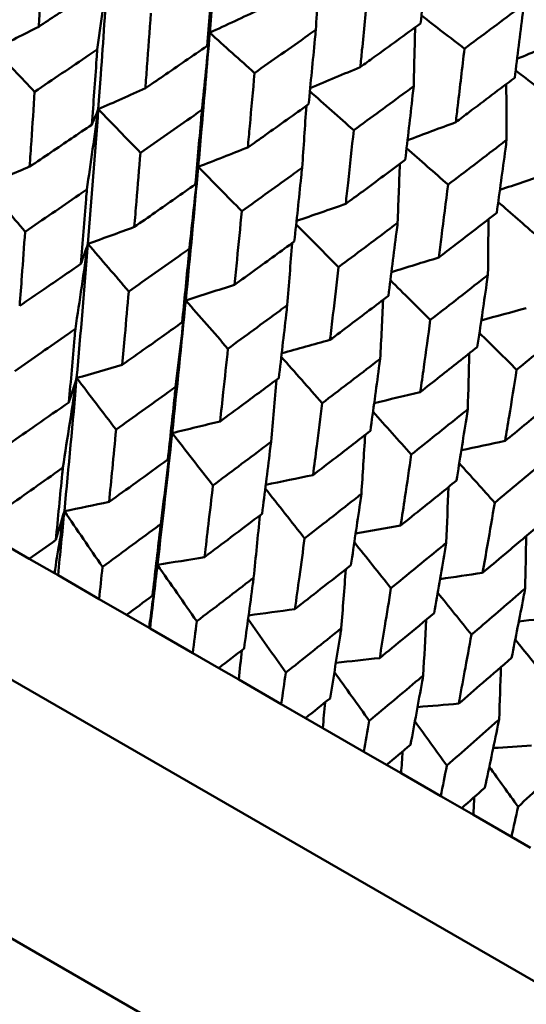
# Model space of a CAD drawing. Header units: millimetres. Extents: x 188 to 1913, y 148 to 2839.
# Tile 203 of 211: x 797.61 to 802.06, y 528.53 to 537.18. Entities that reach past the tile are written whole.
import ezdxf

# ---------------------------------------------------------------- set-up
doc = ezdxf.new("R2010")
doc.units = ezdxf.units.MM
doc.header["$LTSCALE"] = 10
doc.layers.add('Widoczne (ISO)', color=7, linetype='Continuous', lineweight=50)

msp = doc.modelspace()

# ---------------------------------------------------------------- linework, layer by layer
at = {"layer": 'Widoczne (ISO)'}
for p, q in [((802.4749, 528.5267), (771.298, 546.5267)), ((802.3572, 526.3227), (769.449, 545.3223)), ((797.4405, 532.5881), (797.6932, 532.4422)), ((797.9139, 532.3147), (797.6932, 532.4422)), ((797.9457, 532.2964), (797.9139, 532.3147)), ((798.3062, 532.0882), (797.9457, 532.2964)), ((798.3062, 532.0882), (798.5469, 531.9493)), ((798.7453, 531.8347), (798.5469, 531.9493)), ((798.7533, 531.8301), (798.7453, 531.8347)), ((799.1289, 531.6133), (798.7533, 531.8301)), ((799.1289, 531.6133), (799.3565, 531.4818)), ((799.5319, 531.3806), (799.3565, 531.4818)), ((799.9052, 531.1651), (799.5319, 531.3806)), ((799.9052, 531.1651), (800.119, 531.0416)), ((800.2706, 530.9541), (800.119, 531.0416)), ((800.6321, 530.7454), (800.2706, 530.9541)), ((800.6321, 530.7454), (800.8312, 530.6304)), ((800.9584, 530.557), (800.8312, 530.6304)), ((801.3067, 530.3559), (800.9584, 530.557)), ((801.3067, 530.3559), (801.4903, 530.2499)), ((801.5926, 530.1908), (801.4903, 530.2499)), ((801.9264, 529.9981), (801.5926, 530.1908)), ((801.9264, 529.9981), (802.0938, 529.9015))]:
    msp.add_line(p, q, dxfattribs=at)
msp.add_circle((805.9027, 570.4637), 50, dxfattribs=at)
for points in [[(799.3683, 538.2475), (799.3395, 537.8522), (799.3091, 537.4578), (799.2772, 537.0644)], [(798.2902, 536.9169), (798.3211, 537.1387), (798.3515, 537.3603), (798.3813, 537.5816)], [(800.209, 537.0905), (800.2196, 537.2719), (800.23, 537.4531), (800.2399, 537.6341)], [(799.7194, 537.2706), (799.572, 537.2016), (799.4246, 537.1329), (799.2772, 537.0644)], [(801.137, 537.216), (801.2628, 537.1187), (801.3886, 537.0215), (801.5144, 536.9243)], [(797.7757, 537.1172), (797.6457, 537.0512), (797.5157, 536.9854), (797.3857, 536.9199)], [(799.2089, 536.3864), (799.2323, 536.6127), (799.255, 536.8387), (799.2772, 537.0644)], [(799.2772, 537.0644), (799.2703, 537.0262), (799.2633, 536.9881), (799.2563, 536.95)], [(799.2772, 537.0644), (799.4085, 536.9464), (799.5399, 536.8284), (799.6712, 536.7104)], [(801.0687, 536.5941), (801.0731, 536.7666), (801.0772, 536.9389), (801.081, 537.1111)], [(802.3928, 537.0025), (802.2542, 536.9469), (802.1157, 536.8914), (801.9771, 536.8362)], [(797.3857, 536.9199), (797.5038, 536.7955), (797.6218, 536.6711), (797.7398, 536.5466)], [(800.5997, 536.7624), (800.4531, 536.701), (800.3064, 536.6398), (800.1598, 536.5788)], [(801.9641, 536.7327), (802.0828, 536.6415), (802.2015, 536.5503), (802.3202, 536.4591)], [(798.7122, 536.5764), (798.5745, 536.5149), (798.4368, 536.4536), (798.2991, 536.3925)], [(800.157, 536.5498), (800.2854, 536.4357), (800.4137, 536.3217), (800.5421, 536.2076)], [(801.8849, 536.1229), (801.8841, 536.2863), (801.883, 536.4497), (801.8816, 536.6129)], [(798.1986, 535.6869), (798.2328, 535.9224), (798.2662, 536.1576), (798.2991, 536.3925)], [(798.2991, 536.3925), (798.2702, 535.9971), (798.24, 535.6024), (798.2083, 535.2086)], [(798.2991, 536.3925), (798.2802, 536.3472), (798.2612, 536.3019), (798.2423, 536.2565)], [(798.2991, 536.3925), (798.4221, 536.2652), (798.5452, 536.1379), (798.6682, 536.0106)], [(800.0892, 535.8782), (800.1019, 536.0597), (800.1141, 536.2411), (800.126, 536.4223)], [(801.4381, 536.2783), (801.2969, 536.2253), (801.1556, 536.1724), (801.0144, 536.1196)], [(799.6122, 536.0569), (799.467, 535.9997), (799.3218, 535.9427), (799.1767, 535.8858)], [(801.0063, 536.05), (801.1276, 535.9431), (801.249, 535.8363), (801.3704, 535.7294)], [(797.6962, 535.888), (797.5682, 535.8338), (797.4402, 535.7798), (797.3122, 535.7259)], [(799.1767, 535.8858), (799.1417, 535.494), (799.105, 535.103), (799.0668, 534.7129)], [(799.0986, 535.1673), (799.1253, 535.4071), (799.1513, 535.6466), (799.1767, 535.8858)], [(799.1767, 535.8858), (799.1682, 535.8345), (799.1596, 535.7832), (799.151, 535.7319)], [(799.1767, 535.8858), (799.3042, 535.756), (799.4317, 535.6261), (799.5592, 535.4962)], [(800.9276, 535.3942), (800.9343, 535.5667), (800.9407, 535.7391), (800.9467, 535.9114)], [(802.2313, 535.8204), (802.0961, 535.7746), (801.9609, 535.729), (801.8257, 535.6835)], [(797.3122, 535.7259), (797.4269, 535.5893), (797.5416, 535.4527), (797.6564, 535.316)], [(800.472, 535.5605), (800.3279, 535.5102), (800.1839, 535.4602), (800.0399, 535.4103)], [(801.811, 535.5764), (801.9249, 535.4768), (802.0388, 535.3773), (802.1527, 535.2777)], [(801.7208, 534.9362), (801.7226, 535.0996), (801.724, 535.2629), (801.7252, 535.426)], [(798.6149, 535.3576), (798.4793, 535.3078), (798.3438, 535.2581), (798.2083, 535.2086)], [(800.0366, 535.3802), (800.1608, 535.2553), (800.285, 535.1304), (800.4091, 535.0055)], [(798.0977, 534.4618), (798.1353, 534.711), (798.1721, 534.9599), (798.2083, 535.2086)], [(798.2083, 535.2086), (798.1766, 534.8151), (798.1434, 534.4224), (798.1089, 534.0306)], [(798.2083, 535.2086), (798.1876, 535.1502), (798.1668, 535.0917), (798.146, 535.0333)], [(798.2083, 535.2086), (798.3276, 535.0693), (798.447, 534.93), (798.5664, 534.7906)], [(799.9584, 534.6709), (799.973, 534.8527), (799.9872, 535.0343), (800.0011, 535.2159)], [(801.2882, 535.0892), (801.15, 535.0465), (801.0118, 535.0039), (800.8736, 534.9614)], [(799.4952, 534.8494), (799.3524, 534.8037), (799.2096, 534.7582), (799.0668, 534.7129)], [(800.8644, 534.8891), (800.9812, 534.7729), (801.098, 534.6566), (801.2148, 534.5404)], [(799.0668, 534.7129), (799.0286, 534.3231), (798.9888, 533.9343), (798.9475, 533.5464)], [(798.978, 533.9535), (799.0084, 534.2069), (799.038, 534.4601), (799.0668, 534.7129)], [(799.0668, 534.7129), (799.0565, 534.6485), (799.0461, 534.5841), (799.0356, 534.5197)], [(799.0668, 534.7129), (799.1903, 534.5712), (799.3138, 534.4295), (799.4372, 534.2878)], [(800.7746, 534.1997), (800.7836, 534.3724), (800.7922, 534.5449), (800.8005, 534.7174)], [(802.0576, 534.645), (801.9259, 534.6088), (801.7942, 534.5726), (801.6625, 534.5366)], [(801.646, 534.4255), (801.755, 534.3179), (801.8639, 534.2103), (801.9729, 534.1027)], [(800.3336, 534.3653), (800.1923, 534.326), (800.051, 534.2868), (799.9097, 534.2478)], [(799.9061, 534.2164), (800.0258, 534.0809), (800.1456, 533.9453), (800.2654, 533.8097)], [(801.544, 533.7554), (801.5482, 533.9188), (801.5522, 534.0821), (801.5558, 534.2452)], [(798.5087, 534.1456), (798.3754, 534.1071), (798.2421, 534.0688), (798.1089, 534.0306)], [(797.9874, 533.2426), (798.0287, 533.5055), (798.0692, 533.7682), (798.1089, 534.0306)], [(798.1089, 534.0306), (798.0743, 533.6393), (798.0383, 533.2489), (798.0009, 532.8597)], [(798.1089, 534.0306), (798.0862, 533.9593), (798.0634, 533.8879), (798.0406, 533.8165)], [(798.1089, 534.0306), (798.2244, 533.8794), (798.34, 533.7282), (798.4556, 533.5769)], [(799.8164, 533.4695), (799.833, 533.6517), (799.8493, 533.8338), (799.8651, 534.0158)], [(801.1268, 533.9074), (800.9918, 533.8746), (800.8568, 533.842), (800.7218, 533.8095)], [(800.7115, 533.7344), (800.8235, 533.609), (800.9355, 533.4836), (801.0475, 533.3581)], [(799.3685, 533.6492), (799.2281, 533.6148), (799.0878, 533.5806), (798.9475, 533.5464)], [(798.9475, 533.5464), (798.9062, 533.159), (798.8633, 532.7726), (798.8188, 532.3874)], [(798.8471, 532.7462), (798.8815, 533.0132), (798.9149, 533.28), (798.9475, 533.5464)], [(798.9475, 533.5464), (798.9351, 533.4691), (798.9226, 533.3918), (798.9101, 533.3145)], [(798.9475, 533.5464), (799.0668, 533.3931), (799.1861, 533.2397), (799.3054, 533.0863)], [(800.6096, 533.0115), (800.6209, 533.1845), (800.6317, 533.3574), (800.6423, 533.5301)], [(801.8717, 533.4773), (801.7436, 533.4502), (801.6155, 533.4232), (801.4875, 533.3963)], [(801.469, 533.281), (801.5729, 533.1656), (801.6768, 533.0502), (801.7807, 532.9349)], [(800.1847, 533.178), (800.0462, 533.1492), (799.9078, 533.1206), (799.7693, 533.0921)], [(799.7652, 533.0594), (799.8804, 532.9134), (799.9956, 532.7673), (800.1108, 532.6213)], [(801.3544, 532.5815), (801.3612, 532.7449), (801.3676, 532.9082), (801.3736, 533.0715)], [(798.3937, 532.9414), (798.2627, 532.9141), (798.1318, 532.8868), (798.0009, 532.8597)], [(797.9139, 532.3147), (797.9433, 532.4965), (797.9723, 532.6781), (798.0009, 532.8597)], [(798.0009, 532.8597), (797.976, 532.7755), (797.951, 532.6913), (797.9259, 532.6072)], [(798.0009, 532.8597), (797.9828, 532.6716), (797.9644, 532.4839), (797.9457, 532.2964)], [(798.0009, 532.8597), (798.1125, 532.6967), (798.2241, 532.5336), (798.3357, 532.3706)], [(799.6633, 532.275), (799.682, 532.4577), (799.7003, 532.6404), (799.7181, 532.823)], [(800.9541, 532.7338), (800.8224, 532.7107), (800.6907, 532.6877), (800.559, 532.6648)], [(800.5475, 532.5866), (800.6546, 532.4523), (800.7617, 532.318), (800.8688, 532.1837)], [(802.048, 532.1811), (802.051, 532.3345), (802.0537, 532.4879), (802.0561, 532.6413)], [(798.7453, 531.8347), (798.7703, 532.019), (798.7948, 532.2033), (798.8188, 532.3874)], [(798.8188, 532.3874), (798.7973, 532.2014), (798.7755, 532.0156), (798.7533, 531.8301)], [(798.8188, 532.3874), (798.8042, 532.2973), (798.7894, 532.2073), (798.7746, 532.1172)], [(799.2321, 532.4574), (799.0943, 532.4339), (798.9565, 532.4106), (798.8188, 532.3874)], [(798.8188, 532.3874), (798.9338, 532.2225), (799.0487, 532.0576), (799.1636, 531.8926)], [(800.4327, 531.8308), (800.4463, 532.0041), (800.4594, 532.1773), (800.4722, 532.3505)], [(801.6737, 532.3183), (801.5493, 532.3), (801.425, 532.2817), (801.3007, 532.2635)], [(801.2802, 532.1436), (801.3788, 532.0208), (801.4775, 531.898), (801.5762, 531.7752)], [(800.0252, 531.9994), (799.8898, 531.9809), (799.7543, 531.9625), (799.6188, 531.9442)], [(799.6142, 531.9102), (799.7247, 531.7539), (799.8351, 531.5975), (799.9456, 531.4411)], [(801.1523, 531.4153), (801.1615, 531.5788), (801.1703, 531.7423), (801.1788, 531.9057)], [(802.3406, 531.9333), (802.2243, 531.9189), (802.1079, 531.9046), (801.9916, 531.8904)], [(801.9605, 531.7317), (802.0504, 531.6203), (802.1403, 531.509), (802.2303, 531.3976)], [(799.5319, 531.3806), (799.5415, 531.4666), (799.5509, 531.5525), (799.5602, 531.6385)], [(800.7701, 531.5694), (800.6418, 531.5556), (800.5136, 531.5418), (800.3853, 531.5281)], [(800.3724, 531.4468), (800.4744, 531.3039), (800.5765, 531.1609), (800.6785, 531.018)], [(801.8192, 531.0303), (801.8247, 531.1835), (801.83, 531.3368), (801.8349, 531.4899)], [(800.2706, 530.9541), (800.2772, 531.0292), (800.2838, 531.1044), (800.2903, 531.1795)], [(801.4637, 531.1689), (801.3432, 531.1589), (801.2228, 531.149), (801.1024, 531.1391)], [(801.0795, 531.0142), (801.1728, 530.8844), (801.2661, 530.7546), (801.3594, 530.6248)], [(800.9584, 530.557), (800.9627, 530.6209), (800.967, 530.6849), (800.9713, 530.7488)], [(802.1032, 530.7997), (801.9913, 530.7928), (801.8793, 530.7859), (801.7673, 530.7791)], [(801.7327, 530.6139), (801.8171, 530.497), (801.9014, 530.3801), (801.9857, 530.2632)], [(801.5926, 530.1908), (801.5952, 530.2431), (801.5978, 530.2954), (801.6003, 530.3477)]]:
    msp.add_open_spline(points, degree=3, dxfattribs=at)
for points, knots in [([(797.8152, 537.782), (797.806, 537.6233), (797.7967, 537.4648), (797.7834, 537.2433), (797.7795, 537.1802), (797.7757, 537.1172)], [0.01259731, 0.01259731, 0.01259731, 0.01259731, 0.06159863, 0.06159863, 0.08110666, 0.08110666, 0.08110666, 0.08110666]), ([(801.1295, 537.1465), (801.15, 537.3369), (801.1701, 537.5275), (801.1924, 537.7451), (801.1952, 537.7718), (801.1979, 537.7985)], [0.01044349, 0.01044349, 0.01044349, 0.01044349, 0.07085106, 0.07085106, 0.07930241, 0.07930241, 0.07930241, 0.07930241]), ([(798.3813, 537.5816), (798.362, 537.2867), (798.342, 536.9923), (798.3139, 536.5964), (798.3065, 536.4945), (798.2991, 536.3925)], [0.3692784, 0.3692784, 0.3692784, 0.3692784, 0.4608442, 0.4608442, 0.492629, 0.492629, 0.492629, 0.492629]), ([(799.2563, 536.95), (799.2721, 537.1418), (799.2875, 537.3339), (799.3047, 537.5541), (799.3068, 537.5821), (799.309, 537.6101)], [0.01556037, 0.01556037, 0.01556037, 0.01556037, 0.07555527, 0.07555527, 0.08428623, 0.08428623, 0.08428623, 0.08428623]), ([(797.7757, 537.1172), (797.8283, 537.152), (797.8809, 537.1869), (798.0656, 537.3095), (798.1975, 537.3973), (798.3293, 537.4852)], [0.04208868, 0.04208868, 0.04208868, 0.04208868, 0.06158988, 0.06158988, 0.11059803, 0.11059803, 0.11059803, 0.11059803]), ([(800.6644, 537.415), (800.6481, 537.2466), (800.6315, 537.0782), (800.6097, 536.8608), (800.6047, 536.8116), (800.5997, 536.7624)], [0.00838421, 0.00838421, 0.00838421, 0.00838421, 0.06155515, 0.06155515, 0.07712864, 0.07712864, 0.07712864, 0.07712864]), ([(798.761, 537.2359), (798.7497, 537.0785), (798.7382, 536.9212), (798.7217, 536.7015), (798.717, 536.639), (798.7122, 536.5764)], [0.01259731, 0.01259731, 0.01259731, 0.01259731, 0.06159863, 0.06159863, 0.08110666, 0.08110666, 0.08110666, 0.08110666]), ([(802.0363, 537.3145), (802.015, 537.2985), (801.9938, 537.2825), (801.8202, 537.1523), (801.6675, 537.0382), (801.5144, 536.9243)], [0.06241522, 0.06241522, 0.06241522, 0.06241522, 0.0708546, 0.0708546, 0.13127416, 0.13127416, 0.13127416, 0.13127416]), ([(801.956, 536.6693), (801.98, 536.8577), (802.0036, 537.0463), (802.0299, 537.2616), (802.0331, 537.288), (802.0363, 537.3145)], [0.01044349, 0.01044349, 0.01044349, 0.01044349, 0.07085106, 0.07085106, 0.07930241, 0.07930241, 0.07930241, 0.07930241]), ([(800.5997, 536.7624), (800.6398, 536.7913), (800.6799, 536.8203), (800.8568, 536.9481), (800.9933, 537.0472), (801.1295, 537.1465)], [0.04598621, 0.04598621, 0.04598621, 0.04598621, 0.06155279, 0.06155279, 0.11473062, 0.11473062, 0.11473062, 0.11473062]), ([(799.2772, 537.0644), (799.2535, 536.772), (799.2289, 536.4802), (799.1947, 536.0879), (799.1857, 535.9868), (799.1767, 535.8858)], [0.3692784, 0.3692784, 0.3692784, 0.3692784, 0.4608442, 0.4608442, 0.492629, 0.492629, 0.492629, 0.492629]), ([(800.209, 537.0905), (800.1863, 537.0744), (800.1636, 537.0583), (799.9847, 536.9314), (799.8281, 536.8208), (799.6712, 536.7104)], [0.06686277, 0.06686277, 0.06686277, 0.06686277, 0.07557848, 0.07557848, 0.13558897, 0.13558897, 0.13558897, 0.13558897]), ([(800.1458, 536.4364), (800.1646, 536.6265), (800.1831, 536.8168), (800.2037, 537.035), (800.2063, 537.0627), (800.209, 537.0905)], [0.01556037, 0.01556037, 0.01556037, 0.01556037, 0.07555527, 0.07555527, 0.08428623, 0.08428623, 0.08428623, 0.08428623]), ([(798.2902, 536.9169), (798.2667, 536.901), (798.2431, 536.8851), (798.06, 536.7615), (797.9, 536.654), (797.7398, 536.5466)], [0.07138254, 0.07138254, 0.07138254, 0.07138254, 0.08018544, 0.08018544, 0.13983561, 0.13983561, 0.13983561, 0.13983561]), ([(798.2423, 536.2565), (798.2566, 536.4481), (798.2705, 536.6398), (798.2862, 536.8601), (798.2882, 536.8885), (798.2902, 536.9169)], [0.02053386, 0.02053386, 0.02053386, 0.02053386, 0.08016461, 0.08016461, 0.08898694, 0.08898694, 0.08898694, 0.08898694]), ([(798.7122, 536.5764), (798.764, 536.6118), (798.8157, 536.6472), (798.9973, 536.7716), (799.1269, 536.8607), (799.2563, 536.95)], [0.04208868, 0.04208868, 0.04208868, 0.04208868, 0.06158988, 0.06158988, 0.11059803, 0.11059803, 0.11059803, 0.11059803]), ([(801.5144, 536.9243), (801.4952, 536.7575), (801.4756, 536.5909), (801.4498, 536.3758), (801.444, 536.327), (801.4381, 536.2783)], [0.00838421, 0.00838421, 0.00838421, 0.00838421, 0.06155515, 0.06155515, 0.07712864, 0.07712864, 0.07712864, 0.07712864]), ([(799.6712, 536.7104), (799.6575, 536.5544), (799.6435, 536.3985), (799.6236, 536.1808), (799.6179, 536.1188), (799.6122, 536.0569)], [0.01259731, 0.01259731, 0.01259731, 0.01259731, 0.06159863, 0.06159863, 0.08110666, 0.08110666, 0.08110666, 0.08110666]), ([(801.4381, 536.2783), (801.4773, 536.3078), (801.5165, 536.3372), (801.6894, 536.4674), (801.8229, 536.5683), (801.956, 536.6693)], [0.04598621, 0.04598621, 0.04598621, 0.04598621, 0.06155279, 0.06155279, 0.11473062, 0.11473062, 0.11473062, 0.11473062]), ([(797.7398, 536.5466), (797.7305, 536.4022), (797.7211, 536.2579), (797.7064, 536.0385), (797.7013, 535.9632), (797.6962, 535.888)], [0.01681985, 0.01681985, 0.01681985, 0.01681985, 0.06159108, 0.06159108, 0.08495433, 0.08495433, 0.08495433, 0.08495433]), ([(801.0687, 536.5941), (801.0465, 536.5777), (801.0243, 536.5614), (800.8492, 536.4323), (800.6958, 536.3199), (800.5421, 536.2076)], [0.06686277, 0.06686277, 0.06686277, 0.06686277, 0.07557848, 0.07557848, 0.13558897, 0.13558897, 0.13558897, 0.13558897]), ([(800.9941, 535.9466), (801.0163, 536.1348), (801.0381, 536.3231), (801.0625, 536.5392), (801.0656, 536.5666), (801.0687, 536.5941)], [0.01556037, 0.01556037, 0.01556037, 0.01556037, 0.07555527, 0.07555527, 0.08428623, 0.08428623, 0.08428623, 0.08428623]), ([(799.2089, 536.3864), (799.1858, 536.3703), (799.1627, 536.3542), (798.9828, 536.2287), (798.8257, 536.1196), (798.6682, 536.0106)], [0.07138254, 0.07138254, 0.07138254, 0.07138254, 0.08018544, 0.08018544, 0.13983561, 0.13983561, 0.13983561, 0.13983561]), ([(799.151, 535.7319), (799.1683, 535.9217), (799.1851, 536.1118), (799.2041, 536.3301), (799.2065, 536.3583), (799.2089, 536.3864)], [0.02053386, 0.02053386, 0.02053386, 0.02053386, 0.08016461, 0.08016461, 0.08898694, 0.08898694, 0.08898694, 0.08898694]), ([(799.6122, 536.0569), (799.663, 536.0928), (799.7137, 536.1287), (799.8918, 536.2551), (800.0189, 536.3457), (800.1458, 536.4364)], [0.04208868, 0.04208868, 0.04208868, 0.04208868, 0.06158988, 0.06158988, 0.11059803, 0.11059803, 0.11059803, 0.11059803]), ([(797.6962, 535.888), (797.7588, 535.9301), (797.8212, 535.9721), (798.0034, 536.0949), (798.1229, 536.1756), (798.2423, 536.2565)], [0.03825175, 0.03825175, 0.03825175, 0.03825175, 0.06160817, 0.06160817, 0.10638617, 0.10638617, 0.10638617, 0.10638617]), ([(800.5421, 536.2076), (800.5258, 536.0531), (800.5091, 535.8987), (800.4855, 535.6832), (800.4788, 535.6218), (800.472, 535.5605)], [0.01259731, 0.01259731, 0.01259731, 0.01259731, 0.06159863, 0.06159863, 0.08110666, 0.08110666, 0.08110666, 0.08110666]), ([(801.8849, 536.1229), (801.8632, 536.1062), (801.8415, 536.0895), (801.6705, 535.9582), (801.5206, 535.8437), (801.3704, 535.7294)], [0.06686277, 0.06686277, 0.06686277, 0.06686277, 0.07557848, 0.07557848, 0.13558897, 0.13558897, 0.13558897, 0.13558897]), ([(801.798, 535.4825), (801.8238, 535.6686), (801.8492, 535.8549), (801.8777, 536.0686), (801.8813, 536.0957), (801.8849, 536.1229)], [0.01556037, 0.01556037, 0.01556037, 0.01556037, 0.07555527, 0.07555527, 0.08428623, 0.08428623, 0.08428623, 0.08428623]), ([(798.6682, 536.0106), (798.6568, 535.8674), (798.6453, 535.7243), (798.6274, 535.5067), (798.6212, 535.4322), (798.6149, 535.3576)], [0.01681985, 0.01681985, 0.01681985, 0.01681985, 0.06159108, 0.06159108, 0.08495433, 0.08495433, 0.08495433, 0.08495433]), ([(800.472, 535.5605), (800.5217, 535.597), (800.5713, 535.6336), (800.7456, 535.7622), (800.87, 535.8543), (800.9941, 535.9466)], [0.04208868, 0.04208868, 0.04208868, 0.04208868, 0.06158988, 0.06158988, 0.11059803, 0.11059803, 0.11059803, 0.11059803]), ([(800.0892, 535.8782), (800.0665, 535.8618), (800.0439, 535.8454), (799.8676, 535.7179), (799.7136, 535.6069), (799.5592, 535.4962)], [0.07138254, 0.07138254, 0.07138254, 0.07138254, 0.08018544, 0.08018544, 0.13983561, 0.13983561, 0.13983561, 0.13983561]), ([(800.0204, 535.2299), (800.0408, 535.4179), (800.0609, 535.6061), (800.0834, 535.8224), (800.0863, 535.8503), (800.0892, 535.8782)], [0.02053386, 0.02053386, 0.02053386, 0.02053386, 0.08016461, 0.08016461, 0.08898694, 0.08898694, 0.08898694, 0.08898694]), ([(798.1986, 535.6869), (798.1757, 535.6711), (798.1527, 535.6553), (797.9722, 535.5315), (797.8145, 535.4237), (797.6564, 535.316)], [0.07597559, 0.07597559, 0.07597559, 0.07597559, 0.08464777, 0.08464777, 0.14401425, 0.14401425, 0.14401425, 0.14401425]), ([(798.146, 535.0333), (798.1617, 535.2231), (798.1771, 535.4131), (798.1943, 535.6311), (798.1965, 535.659), (798.1986, 535.6869)], [0.02530969, 0.02530969, 0.02530969, 0.02530969, 0.08465152, 0.08465152, 0.09334823, 0.09334823, 0.09334823, 0.09334823]), ([(798.6149, 535.3576), (798.6763, 535.4003), (798.7377, 535.443), (798.9166, 535.5676), (799.0339, 535.6497), (799.151, 535.7319)], [0.03825175, 0.03825175, 0.03825175, 0.03825175, 0.06160817, 0.06160817, 0.10638617, 0.10638617, 0.10638617, 0.10638617]), ([(801.3704, 535.7294), (801.3512, 535.5765), (801.3317, 535.4238), (801.304, 535.2106), (801.2961, 535.1499), (801.2882, 535.0892)], [0.01259731, 0.01259731, 0.01259731, 0.01259731, 0.06159863, 0.06159863, 0.08110666, 0.08110666, 0.08110666, 0.08110666]), ([(799.5592, 535.4962), (799.5455, 535.3544), (799.5316, 535.2126), (799.5101, 534.9971), (799.5027, 534.9232), (799.4952, 534.8494)], [0.01681985, 0.01681985, 0.01681985, 0.01681985, 0.06159108, 0.06159108, 0.08495433, 0.08495433, 0.08495433, 0.08495433]), ([(801.2882, 535.0892), (801.3367, 535.1265), (801.3852, 535.1637), (801.5554, 535.2946), (801.6769, 535.3885), (801.798, 535.4825)], [0.04208868, 0.04208868, 0.04208868, 0.04208868, 0.06158988, 0.06158988, 0.11059803, 0.11059803, 0.11059803, 0.11059803]), ([(800.9276, 535.3942), (800.9054, 535.3775), (800.8833, 535.3608), (800.7109, 535.231), (800.5602, 535.1181), (800.4091, 535.0055)], [0.07138254, 0.07138254, 0.07138254, 0.07138254, 0.08018544, 0.08018544, 0.13983561, 0.13983561, 0.13983561, 0.13983561]), ([(800.847, 534.7527), (800.8709, 534.9387), (800.8944, 535.1249), (800.9208, 535.339), (800.9242, 535.3666), (800.9276, 535.3942)], [0.02053386, 0.02053386, 0.02053386, 0.02053386, 0.08016461, 0.08016461, 0.08898694, 0.08898694, 0.08898694, 0.08898694]), ([(797.6564, 535.316), (797.6471, 535.1859), (797.6377, 535.0558), (797.6217, 534.8389), (797.6153, 534.752), (797.6088, 534.6652)], [0.02104899, 0.02104899, 0.02104899, 0.02104899, 0.0615671, 0.0615671, 0.08866561, 0.08866561, 0.08866561, 0.08866561]), ([(799.0986, 535.1673), (799.076, 535.1512), (799.0535, 535.1352), (798.8764, 535.0095), (798.7216, 534.8999), (798.5664, 534.7906)], [0.07597559, 0.07597559, 0.07597559, 0.07597559, 0.08464777, 0.08464777, 0.14401425, 0.14401425, 0.14401425, 0.14401425]), ([(799.0356, 534.5197), (799.0543, 534.7077), (799.0727, 534.896), (799.0933, 535.112), (799.096, 535.1397), (799.0986, 535.1673)], [0.02530969, 0.02530969, 0.02530969, 0.02530969, 0.08465152, 0.08465152, 0.09334823, 0.09334823, 0.09334823, 0.09334823]), ([(799.4952, 534.8494), (799.5554, 534.8928), (799.6155, 534.9362), (799.7908, 535.0629), (799.9057, 535.1464), (800.0204, 535.2299)], [0.03825175, 0.03825175, 0.03825175, 0.03825175, 0.06160817, 0.06160817, 0.10638617, 0.10638617, 0.10638617, 0.10638617]), ([(797.6088, 534.6652), (797.6807, 534.7142), (797.7526, 534.7633), (797.9317, 534.886), (798.039, 534.9596), (798.146, 535.0333)], [0.03448054, 0.03448054, 0.03448054, 0.03448054, 0.06157222, 0.06157222, 0.10209717, 0.10209717, 0.10209717, 0.10209717]), ([(800.4091, 535.0055), (800.3929, 534.8651), (800.3765, 534.7248), (800.3512, 534.5115), (800.3424, 534.4384), (800.3336, 534.3653)], [0.01681985, 0.01681985, 0.01681985, 0.01681985, 0.06159108, 0.06159108, 0.08495433, 0.08495433, 0.08495433, 0.08495433]), ([(801.7208, 534.9362), (801.6992, 534.9192), (801.6775, 534.9022), (801.5093, 534.77), (801.3622, 534.6551), (801.2148, 534.5404)], [0.07138254, 0.07138254, 0.07138254, 0.07138254, 0.08018544, 0.08018544, 0.13983561, 0.13983561, 0.13983561, 0.13983561]), ([(801.6275, 534.3021), (801.6551, 534.4859), (801.6823, 534.67), (801.7129, 534.8816), (801.7169, 534.9089), (801.7208, 534.9362)], [0.02053386, 0.02053386, 0.02053386, 0.02053386, 0.08016461, 0.08016461, 0.08898694, 0.08898694, 0.08898694, 0.08898694]), ([(798.5664, 534.7906), (798.5552, 534.6616), (798.5437, 534.5327), (798.5244, 534.3178), (798.5166, 534.2317), (798.5087, 534.1456)], [0.02104899, 0.02104899, 0.02104899, 0.02104899, 0.0615671, 0.0615671, 0.08866561, 0.08866561, 0.08866561, 0.08866561]), ([(800.3336, 534.3653), (800.3925, 534.4095), (800.4513, 534.4537), (800.6226, 534.5827), (800.7349, 534.6676), (800.847, 534.7527)], [0.03825175, 0.03825175, 0.03825175, 0.03825175, 0.06160817, 0.06160817, 0.10638617, 0.10638617, 0.10638617, 0.10638617]), ([(799.9584, 534.6709), (799.9363, 534.6546), (799.9142, 534.6383), (799.7409, 534.5104), (799.5892, 534.399), (799.4372, 534.2878)], [0.07597559, 0.07597559, 0.07597559, 0.07597559, 0.08464777, 0.08464777, 0.14401425, 0.14401425, 0.14401425, 0.14401425]), ([(799.8841, 534.0298), (799.9061, 534.216), (799.9278, 534.4023), (799.9522, 534.6162), (799.9553, 534.6435), (799.9584, 534.6709)], [0.02530969, 0.02530969, 0.02530969, 0.02530969, 0.08465152, 0.08465152, 0.09334823, 0.09334823, 0.09334823, 0.09334823]), ([(798.0977, 534.4618), (798.0758, 534.4465), (798.054, 534.4312), (797.8767, 534.3075), (797.7209, 534.1993), (797.5648, 534.0912)], [0.0806421, 0.0806421, 0.0806421, 0.0806421, 0.08897282, 0.08897282, 0.14811965, 0.14811965, 0.14811965, 0.14811965]), ([(798.0406, 533.8165), (798.0576, 534.0047), (798.0744, 534.1931), (798.0931, 534.4084), (798.0954, 534.4351), (798.0977, 534.4618)], [0.02983351, 0.02983351, 0.02983351, 0.02983351, 0.0889495, 0.0889495, 0.09731113, 0.09731113, 0.09731113, 0.09731113]), ([(798.5087, 534.1456), (798.5793, 534.1954), (798.6498, 534.2453), (798.8255, 534.37), (798.9306, 534.4448), (799.0356, 534.5197)], [0.03448054, 0.03448054, 0.03448054, 0.03448054, 0.06157222, 0.06157222, 0.10209717, 0.10209717, 0.10209717, 0.10209717]), ([(801.2148, 534.5404), (801.1959, 534.4015), (801.1767, 534.2628), (801.1472, 534.0519), (801.137, 533.9796), (801.1268, 533.9074)], [0.01681985, 0.01681985, 0.01681985, 0.01681985, 0.06159108, 0.06159108, 0.08495433, 0.08495433, 0.08495433, 0.08495433]), ([(802.4656, 534.5062), (802.4446, 534.4888), (802.4235, 534.4715), (802.2597, 534.3367), (802.1165, 534.2196), (801.9729, 534.1027)], [0.07138254, 0.07138254, 0.07138254, 0.07138254, 0.08018544, 0.08018544, 0.13983561, 0.13983561, 0.13983561, 0.13983561]), ([(799.4372, 534.2878), (799.4238, 534.1601), (799.4102, 534.0325), (799.3872, 533.8196), (799.3779, 533.7344), (799.3685, 533.6492)], [0.02104899, 0.02104899, 0.02104899, 0.02104899, 0.0615671, 0.0615671, 0.08866561, 0.08866561, 0.08866561, 0.08866561]), ([(801.1268, 533.9074), (801.1842, 533.9524), (801.2416, 533.9974), (801.4087, 534.1288), (801.5182, 534.2154), (801.6275, 534.3021)], [0.03825175, 0.03825175, 0.03825175, 0.03825175, 0.06160817, 0.06160817, 0.10638617, 0.10638617, 0.10638617, 0.10638617]), ([(800.7746, 534.1997), (800.753, 534.1831), (800.7314, 534.1665), (800.5621, 534.0362), (800.4139, 533.9229), (800.2654, 533.8097)], [0.07597559, 0.07597559, 0.07597559, 0.07597559, 0.08464777, 0.08464777, 0.14401425, 0.14401425, 0.14401425, 0.14401425]), ([(800.6881, 533.5656), (800.7137, 533.7497), (800.7389, 533.934), (800.7673, 534.1456), (800.7709, 534.1726), (800.7746, 534.1997)], [0.02530969, 0.02530969, 0.02530969, 0.02530969, 0.08465152, 0.08465152, 0.09334823, 0.09334823, 0.09334823, 0.09334823]), ([(799.3685, 533.6492), (799.4376, 533.6999), (799.5066, 533.7507), (799.6785, 533.8775), (799.7814, 533.9536), (799.8841, 534.0298)], [0.03448054, 0.03448054, 0.03448054, 0.03448054, 0.06157222, 0.06157222, 0.10209717, 0.10209717, 0.10209717, 0.10209717]), ([(801.9729, 534.1027), (801.9511, 533.9655), (801.9291, 533.8284), (801.8951, 533.6201), (801.8834, 533.5487), (801.8717, 533.4773)], [0.01681985, 0.01681985, 0.01681985, 0.01681985, 0.06159108, 0.06159108, 0.08495433, 0.08495433, 0.08495433, 0.08495433]), ([(798.978, 533.9535), (798.9566, 533.938), (798.9351, 533.9225), (798.7613, 533.7967), (798.6087, 533.6867), (798.4556, 533.5769)], [0.0806421, 0.0806421, 0.0806421, 0.0806421, 0.08897282, 0.08897282, 0.14811965, 0.14811965, 0.14811965, 0.14811965]), ([(798.9101, 533.3145), (798.9304, 533.5009), (798.9502, 533.6875), (798.9725, 533.9007), (798.9753, 533.9271), (798.978, 533.9535)], [0.02983351, 0.02983351, 0.02983351, 0.02983351, 0.0889495, 0.0889495, 0.09731113, 0.09731113, 0.09731113, 0.09731113]), ([(801.8717, 533.4773), (801.9275, 533.5232), (801.9834, 533.5691), (802.146, 533.7031), (802.2526, 533.7914), (802.3589, 533.8798)], [0.03825175, 0.03825175, 0.03825175, 0.03825175, 0.06160817, 0.06160817, 0.10638617, 0.10638617, 0.10638617, 0.10638617]), ([(797.5134, 533.4497), (797.5942, 533.5056), (797.675, 533.5617), (797.8507, 533.6839), (797.9457, 533.7502), (798.0406, 533.8165)], [0.03078053, 0.03078053, 0.03078053, 0.03078053, 0.06149921, 0.06149921, 0.09773041, 0.09773041, 0.09773041, 0.09773041]), ([(800.2654, 533.8097), (800.2496, 533.6833), (800.2336, 533.5571), (800.2066, 533.3466), (800.1957, 533.2622), (800.1847, 533.178)], [0.02104899, 0.02104899, 0.02104899, 0.02104899, 0.0615671, 0.0615671, 0.08866561, 0.08866561, 0.08866561, 0.08866561]), ([(801.544, 533.7554), (801.5229, 533.7385), (801.5019, 533.7216), (801.3369, 533.5889), (801.1924, 533.4734), (801.0475, 533.3581)], [0.07597559, 0.07597559, 0.07597559, 0.07597559, 0.08464777, 0.08464777, 0.14401425, 0.14401425, 0.14401425, 0.14401425]), ([(801.4445, 533.1289), (801.474, 533.3108), (801.5029, 533.4929), (801.5356, 533.702), (801.5398, 533.7287), (801.544, 533.7554)], [0.02530969, 0.02530969, 0.02530969, 0.02530969, 0.08465152, 0.08465152, 0.09334823, 0.09334823, 0.09334823, 0.09334823]), ([(798.4556, 533.5769), (798.4446, 533.4621), (798.4336, 533.3475), (798.4129, 533.1357), (798.4033, 533.0385), (798.3937, 532.9414)], [0.02528165, 0.02528165, 0.02528165, 0.02528165, 0.06150593, 0.06150593, 0.09223152, 0.09223152, 0.09223152, 0.09223152]), ([(800.1847, 533.178), (800.2522, 533.2296), (800.3195, 533.2813), (800.4875, 533.4104), (800.5879, 533.488), (800.6881, 533.5656)], [0.03448054, 0.03448054, 0.03448054, 0.03448054, 0.06157222, 0.06157222, 0.10209717, 0.10209717, 0.10209717, 0.10209717]), ([(799.8164, 533.4695), (799.7954, 533.4537), (799.7745, 533.4379), (799.6045, 533.3099), (799.4552, 533.198), (799.3054, 533.0863)], [0.0806421, 0.0806421, 0.0806421, 0.0806421, 0.08897282, 0.08897282, 0.14811965, 0.14811965, 0.14811965, 0.14811965]), ([(799.7369, 532.8372), (799.7606, 533.0215), (799.7838, 533.2062), (799.81, 533.4172), (799.8132, 533.4433), (799.8164, 533.4695)], [0.02983351, 0.02983351, 0.02983351, 0.02983351, 0.0889495, 0.0889495, 0.09731113, 0.09731113, 0.09731113, 0.09731113]), ([(801.0475, 533.3581), (801.0292, 533.2332), (801.0107, 533.1084), (800.9794, 532.9004), (800.9668, 532.817), (800.9541, 532.7338)], [0.02104899, 0.02104899, 0.02104899, 0.02104899, 0.0615671, 0.0615671, 0.08866561, 0.08866561, 0.08866561, 0.08866561]), ([(802.2635, 533.34), (802.2431, 533.3227), (802.2227, 533.3055), (802.0622, 533.1702), (801.9217, 533.0524), (801.7807, 532.9349)], [0.07597559, 0.07597559, 0.07597559, 0.07597559, 0.08464777, 0.08464777, 0.14401425, 0.14401425, 0.14401425, 0.14401425]), ([(798.3937, 532.9414), (798.4729, 532.9983), (798.552, 533.0553), (798.7242, 533.1796), (798.8172, 533.247), (798.9101, 533.3145)], [0.03078053, 0.03078053, 0.03078053, 0.03078053, 0.06149921, 0.06149921, 0.09773041, 0.09773041, 0.09773041, 0.09773041]), ([(797.9874, 533.2426), (797.9728, 533.2323), (797.9583, 533.2219), (797.7846, 533.0986), (797.625, 532.9858), (797.4651, 532.8732)], [0.0853813, 0.0853813, 0.0853813, 0.0853813, 0.09097809, 0.09097809, 0.15214536, 0.15214536, 0.15214536, 0.15214536]), ([(797.9259, 532.6072), (797.945, 532.8009), (797.9639, 532.9948), (797.984, 533.2068), (797.9857, 533.2247), (797.9874, 533.2426)], [0.0297954, 0.0297954, 0.0297954, 0.0297954, 0.09092493, 0.09092493, 0.09655955, 0.09655955, 0.09655955, 0.09655955]), ([(799.3054, 533.0863), (799.2924, 532.9727), (799.2793, 532.8592), (799.2548, 532.6496), (799.2435, 532.5534), (799.2321, 532.4574)], [0.02528165, 0.02528165, 0.02528165, 0.02528165, 0.06150593, 0.06150593, 0.09223152, 0.09223152, 0.09223152, 0.09223152]), ([(800.9541, 532.7338), (801.0198, 532.7864), (801.0855, 532.8391), (801.2491, 532.9707), (801.3469, 533.0498), (801.4445, 533.1289)], [0.03448054, 0.03448054, 0.03448054, 0.03448054, 0.06157222, 0.06157222, 0.10209717, 0.10209717, 0.10209717, 0.10209717]), ([(800.6096, 533.0115), (800.5891, 532.9954), (800.5687, 532.9793), (800.4028, 532.849), (800.2571, 532.735), (800.1108, 532.6213)], [0.0806421, 0.0806421, 0.0806421, 0.0806421, 0.08897282, 0.08897282, 0.14811965, 0.14811965, 0.14811965, 0.14811965]), ([(800.5176, 532.3864), (800.5449, 532.5687), (800.5719, 532.7512), (800.6021, 532.9598), (800.6059, 532.9857), (800.6096, 533.0115)], [0.02983351, 0.02983351, 0.02983351, 0.02983351, 0.0889495, 0.0889495, 0.09731113, 0.09731113, 0.09731113, 0.09731113]), ([(801.7807, 532.9349), (801.7597, 532.8115), (801.7384, 532.6882), (801.7026, 532.4828), (801.6882, 532.4005), (801.6737, 532.3183)], [0.02104899, 0.02104899, 0.02104899, 0.02104899, 0.0615671, 0.0615671, 0.08866561, 0.08866561, 0.08866561, 0.08866561]), ([(799.2321, 532.4574), (799.3095, 532.5153), (799.3869, 532.5733), (799.5552, 532.6999), (799.6461, 532.7685), (799.7369, 532.8372)], [0.03078053, 0.03078053, 0.03078053, 0.03078053, 0.06149921, 0.06149921, 0.09773041, 0.09773041, 0.09773041, 0.09773041]), ([(798.8471, 532.7462), (798.8329, 532.7357), (798.8186, 532.7252), (798.6486, 532.5997), (798.4924, 532.485), (798.3357, 532.3706)], [0.0853813, 0.0853813, 0.0853813, 0.0853813, 0.09097809, 0.09097809, 0.15214536, 0.15214536, 0.15214536, 0.15214536]), ([(798.7746, 532.1172), (798.7972, 532.3089), (798.8193, 532.5009), (798.8431, 532.7108), (798.8451, 532.7285), (798.8471, 532.7462)], [0.0297954, 0.0297954, 0.0297954, 0.0297954, 0.09092493, 0.09092493, 0.09655955, 0.09655955, 0.09655955, 0.09655955]), ([(801.6737, 532.3183), (801.7376, 532.372), (801.8014, 532.4257), (801.9604, 532.56), (802.0555, 532.6407), (802.1503, 532.7214)], [0.03448054, 0.03448054, 0.03448054, 0.03448054, 0.06157222, 0.06157222, 0.10209717, 0.10209717, 0.10209717, 0.10209717]), ([(797.6932, 532.4422), (797.7703, 532.4968), (797.8474, 532.5514), (797.9249, 532.6065), (797.9254, 532.6068), (797.9259, 532.6072)], [0, 0, 0, 0, 0.02969567, 0.02969567, 0.02988021, 0.02988021, 0.02988021, 0.02988021]), ([(800.1108, 532.6213), (800.0957, 532.5089), (800.0804, 532.3967), (800.0518, 532.1894), (800.0386, 532.0944), (800.0252, 531.9994)], [0.02528165, 0.02528165, 0.02528165, 0.02528165, 0.06150593, 0.06150593, 0.09223152, 0.09223152, 0.09223152, 0.09223152]), ([(801.3544, 532.5815), (801.3345, 532.5651), (801.3146, 532.5487), (801.1532, 532.4158), (801.0112, 532.2996), (800.8688, 532.1837)], [0.0806421, 0.0806421, 0.0806421, 0.0806421, 0.08897282, 0.08897282, 0.14811965, 0.14811965, 0.14811965, 0.14811965]), ([(801.2492, 531.964), (801.2804, 532.144), (801.3112, 532.3243), (801.3459, 532.5304), (801.3502, 532.556), (801.3544, 532.5815)], [0.02983351, 0.02983351, 0.02983351, 0.02983351, 0.0889495, 0.0889495, 0.09731113, 0.09731113, 0.09731113, 0.09731113]), ([(800.0252, 531.9994), (800.1008, 532.0584), (800.1763, 532.1175), (800.3404, 532.2465), (800.4291, 532.3164), (800.5176, 532.3864)], [0.03078053, 0.03078053, 0.03078053, 0.03078053, 0.06149921, 0.06149921, 0.09773041, 0.09773041, 0.09773041, 0.09773041]), ([(798.3357, 532.3706), (798.3356, 532.37), (798.3356, 532.3694), (798.3258, 532.2752), (798.3161, 532.1817), (798.3062, 532.0882)], [0.02951568, 0.02951568, 0.02951568, 0.02951568, 0.02969929, 0.02969929, 0.05939589, 0.05939589, 0.05939589, 0.05939589]), ([(799.6633, 532.275), (799.6494, 532.2643), (799.6355, 532.2536), (799.4694, 532.1258), (799.3167, 532.0091), (799.1636, 531.8926)], [0.0853813, 0.0853813, 0.0853813, 0.0853813, 0.09097809, 0.09097809, 0.15214536, 0.15214536, 0.15214536, 0.15214536]), ([(799.5788, 531.6529), (799.6051, 531.8424), (799.6309, 532.0323), (799.6587, 532.2399), (799.661, 532.2575), (799.6633, 532.275)], [0.0297954, 0.0297954, 0.0297954, 0.0297954, 0.09092493, 0.09092493, 0.09655955, 0.09655955, 0.09655955, 0.09655955]), ([(800.8688, 532.1837), (800.8513, 532.0727), (800.8336, 531.9618), (800.8007, 531.7571), (800.7854, 531.6632), (800.7701, 531.5694)], [0.02528165, 0.02528165, 0.02528165, 0.02528165, 0.06150593, 0.06150593, 0.09223152, 0.09223152, 0.09223152, 0.09223152]), ([(802.048, 532.1811), (802.0287, 532.1643), (802.0093, 532.1476), (801.8525, 532.012), (801.7146, 531.8935), (801.5762, 531.7752)], [0.0806421, 0.0806421, 0.0806421, 0.0806421, 0.08897282, 0.08897282, 0.14811965, 0.14811965, 0.14811965, 0.14811965]), ([(801.9287, 531.5717), (801.9641, 531.7493), (801.999, 531.9272), (802.0383, 532.1306), (802.0432, 532.1559), (802.048, 532.1811)], [0.02983351, 0.02983351, 0.02983351, 0.02983351, 0.0889495, 0.0889495, 0.09731113, 0.09731113, 0.09731113, 0.09731113]), ([(798.5469, 531.9493), (798.6224, 532.0048), (798.6978, 532.0605), (798.7736, 532.1165), (798.7741, 532.1168), (798.7746, 532.1172)], [0, 0, 0, 0, 0.02969567, 0.02969567, 0.02988021, 0.02988021, 0.02988021, 0.02988021]), ([(800.7701, 531.5694), (800.8437, 531.6296), (800.9171, 531.6898), (801.0768, 531.8213), (801.1631, 531.8926), (801.2492, 531.964)], [0.03078053, 0.03078053, 0.03078053, 0.03078053, 0.06149921, 0.06149921, 0.09773041, 0.09773041, 0.09773041, 0.09773041]), ([(799.1636, 531.8926), (799.1636, 531.892), (799.1635, 531.8914), (799.152, 531.7983), (799.1405, 531.7057), (799.1289, 531.6133)], [0.02951568, 0.02951568, 0.02951568, 0.02951568, 0.02969929, 0.02969929, 0.05939589, 0.05939589, 0.05939589, 0.05939589]), ([(800.4327, 531.8308), (800.4192, 531.8199), (800.4056, 531.8089), (800.2437, 531.6788), (800.0949, 531.5598), (799.9456, 531.4411)], [0.0853813, 0.0853813, 0.0853813, 0.0853813, 0.09097809, 0.09097809, 0.15214536, 0.15214536, 0.15214536, 0.15214536]), ([(800.3355, 531.216), (800.3657, 531.4033), (800.3954, 531.5909), (800.4274, 531.7961), (800.4301, 531.8135), (800.4327, 531.8308)], [0.0297954, 0.0297954, 0.0297954, 0.0297954, 0.09092493, 0.09092493, 0.09655955, 0.09655955, 0.09655955, 0.09655955]), ([(801.5762, 531.7752), (801.5562, 531.6657), (801.536, 531.5562), (801.4985, 531.3542), (801.4812, 531.2615), (801.4637, 531.1689)], [0.02528165, 0.02528165, 0.02528165, 0.02528165, 0.06150593, 0.06150593, 0.09223152, 0.09223152, 0.09223152, 0.09223152]), ([(799.3565, 531.4818), (799.4303, 531.5384), (799.5039, 531.5951), (799.5779, 531.6522), (799.5784, 531.6525), (799.5788, 531.6529)], [0, 0, 0, 0, 0.02969567, 0.02969567, 0.02988021, 0.02988021, 0.02988021, 0.02988021]), ([(801.4637, 531.1689), (801.5351, 531.2303), (801.6064, 531.2918), (801.7615, 531.4261), (801.8452, 531.4988), (801.9287, 531.5717)], [0.03078053, 0.03078053, 0.03078053, 0.03078053, 0.06149921, 0.06149921, 0.09773041, 0.09773041, 0.09773041, 0.09773041]), ([(799.9456, 531.4411), (799.9455, 531.4406), (799.9454, 531.44), (799.932, 531.3479), (799.9187, 531.2564), (799.9052, 531.1651)], [0.02951568, 0.02951568, 0.02951568, 0.02951568, 0.02969929, 0.02969929, 0.05939589, 0.05939589, 0.05939589, 0.05939589]), ([(801.1523, 531.4153), (801.1391, 531.4042), (801.1259, 531.3931), (800.9685, 531.2603), (800.8237, 531.139), (800.6785, 531.018)], [0.0853813, 0.0853813, 0.0853813, 0.0853813, 0.09097809, 0.09097809, 0.15214536, 0.15214536, 0.15214536, 0.15214536]), ([(801.0415, 530.8084), (801.0759, 530.9933), (801.1097, 531.1785), (801.1462, 531.3811), (801.1493, 531.3982), (801.1523, 531.4153)], [0.0297954, 0.0297954, 0.0297954, 0.0297954, 0.09092493, 0.09092493, 0.09655955, 0.09655955, 0.09655955, 0.09655955]), ([(800.119, 531.0416), (800.1908, 531.0993), (800.2625, 531.1571), (800.3346, 531.2153), (800.335, 531.2156), (800.3355, 531.216)], [0, 0, 0, 0, 0.02969567, 0.02969567, 0.02988021, 0.02988021, 0.02988021, 0.02988021]), ([(800.6785, 531.018), (800.6784, 531.0174), (800.6783, 531.0169), (800.6629, 530.9259), (800.6476, 530.8356), (800.6321, 530.7454)], [0.02951568, 0.02951568, 0.02951568, 0.02951568, 0.02969929, 0.02969929, 0.05939589, 0.05939589, 0.05939589, 0.05939589]), ([(801.8192, 531.0303), (801.8064, 531.0189), (801.7936, 531.0076), (801.6409, 530.8721), (801.5004, 530.7483), (801.3594, 530.6248)], [0.0853813, 0.0853813, 0.0853813, 0.0853813, 0.09097809, 0.09097809, 0.15214536, 0.15214536, 0.15214536, 0.15214536]), ([(801.6942, 530.4315), (801.7329, 530.6139), (801.7711, 530.7967), (801.8123, 530.9965), (801.8158, 531.0134), (801.8192, 531.0303)], [0.0297954, 0.0297954, 0.0297954, 0.0297954, 0.09092493, 0.09092493, 0.09655955, 0.09655955, 0.09655955, 0.09655955]), ([(800.8312, 530.6304), (800.901, 530.6893), (800.9707, 530.7482), (801.0407, 530.8076), (801.0411, 530.808), (801.0415, 530.8084)], [0, 0, 0, 0, 0.02969567, 0.02969567, 0.02988021, 0.02988021, 0.02988021, 0.02988021]), ([(802.4308, 530.6772), (802.4184, 530.6656), (802.4061, 530.654), (802.2582, 530.5157), (802.1223, 530.3893), (801.9857, 530.2632)], [0.0853813, 0.0853813, 0.0853813, 0.0853813, 0.09097809, 0.09097809, 0.15214536, 0.15214536, 0.15214536, 0.15214536]), ([(801.3594, 530.6248), (801.3593, 530.6243), (801.3592, 530.6237), (801.3417, 530.534), (801.3243, 530.4449), (801.3067, 530.3559)], [0.02951568, 0.02951568, 0.02951568, 0.02951568, 0.02969929, 0.02969929, 0.05939589, 0.05939589, 0.05939589, 0.05939589]), ([(801.4903, 530.2499), (801.558, 530.31), (801.6255, 530.3702), (801.6934, 530.4308), (801.6938, 530.4312), (801.6942, 530.4315)], [0, 0, 0, 0, 0.02969567, 0.02969567, 0.02988021, 0.02988021, 0.02988021, 0.02988021]), ([(801.9857, 530.2632), (801.9856, 530.2627), (801.9855, 530.2621), (801.9658, 530.1737), (801.9462, 530.0859), (801.9264, 529.9981)], [0.02951568, 0.02951568, 0.02951568, 0.02951568, 0.02969929, 0.02969929, 0.05939589, 0.05939589, 0.05939589, 0.05939589])]:
    msp.add_open_spline(points, degree=3, knots=knots, dxfattribs=at)

doc.saveas('drawing.dxf')
